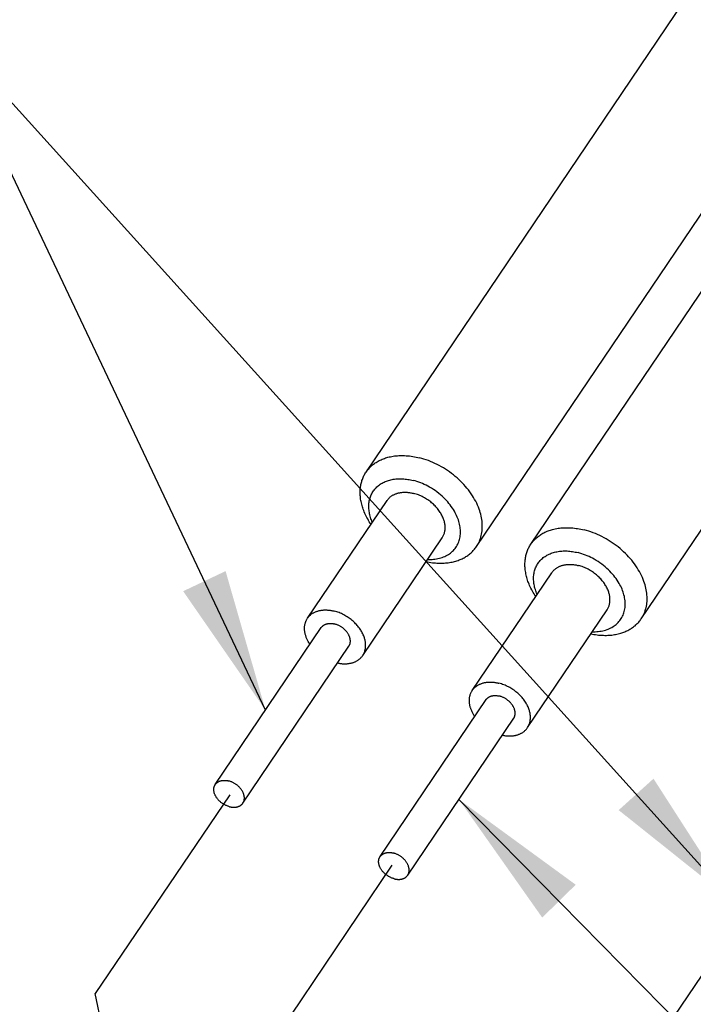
# Model space of a CAD drawing. Extents: x 0 to 1189, y 0 to 841.
# Tile 3 of 80: x 83 to 97, y 66 to 86. Entities that reach past the tile are written whole.
import ezdxf

# ---------------------------------------------------------------- set-up
doc = ezdxf.new("R2010")
doc.units = 0
doc.header["$LTSCALE"] = 65.395
doc.linetypes.add('CENTER', pattern=[0.6, 0.375, -0.075, 0.075, -0.075])
doc.layers.get('0').update_dxf_attribs({"linetype": 'CONTINUOUS'})
doc.layers.add('connessioni_resistenze_c0_BL8', color=7, linetype='CONTINUOUS')
doc.styles.get("Standard").update_dxf_attribs({"font": 'txt', "width": 0.8})
doc.dimstyles.get("Standard").update_dxf_attribs({"dimtxt": 3, "dimasz": 3, "dimexe": 2, "dimexo": 0, "dimtad": 1, "dimtxsty": 'STANDARD', "dimblk": '_ARROW_FILLED', "dimblk1": '_ARROW_FILLED', "dimblk2": '_ARROW_FILLED', "dimcen": 0.09, "dimazin": 3, "dimtol": 1, "dimtp": 0.01, "dimtm": 0.01, "dimtfac": 1, "dimtofl": 0, "dimtmove": 0, "dimatfit": 3, "dimtolj": 1})

# ---------------------------------------------------------------- blocks, each defined once
blk = doc.blocks.new('_ARROW_FILLED')
at = {"color": 0, "linetype": 'BYBLOCK'}
blk.add_solid([(0, 0), (-1, 0.1667), (-1, -0.1667)], dxfattribs=at)
blk = doc.blocks.new('CONNESSIONI_RESISTENZE_C0_BL8', base_point=(122.512, 182.837))
at = {"layer": 'connessioni_resistenze_c0_BL8', "color": 2, "linetype": 'CONTINUOUS'}
for p, q in [((90.022, 76.906), (96.708, 86.801)), ((93.486, 75.389), (100.172, 85.285)), ((92.342, 75.338), (99.028, 85.233)), ((95.806, 73.822), (102.492, 83.717)), ((88.791, 73.834), (90.463, 76.307)), ((89.951, 73.05), (91.623, 75.524)), ((92.255, 72.318), (93.927, 74.791)), ((93.415, 71.534), (95.087, 74.008)), ((86.853, 70.339), (89.081, 73.638)), ((87.433, 69.947), (89.661, 73.246)), ((90.317, 68.823), (92.545, 72.122)), ((90.897, 68.431), (93.125, 71.73))]:
    blk.add_line(p, q, dxfattribs=at)
at = {"layer": 'connessioni_resistenze_c0_BL8', "color": 40, "linetype": 'CENTER'}
for p, q in [((87.155, 70.125), (84.33, 65.945)), ((90.565, 68.641), (88.439, 65.494)), ((97.415, 66.833), (94.442, 62.434)), ((84.929, 63.057), (84.33, 65.945))]:
    blk.add_line(p, q, dxfattribs=at)
at = {"layer": 'connessioni_resistenze_c0_BL8', "color": 2, "linetype": 'CONTINUOUS'}
for points in [[(90.022, 76.906), (90.035, 76.924), (90.048, 76.942), (90.062, 76.96), (90.077, 76.977), (90.092, 76.994), (90.108, 77.01), (90.125, 77.026), (90.142, 77.041), (90.159, 77.056), (90.177, 77.07), (90.196, 77.084), (90.215, 77.097), (90.234, 77.11), (90.255, 77.123), (90.275, 77.135), (90.296, 77.146), (90.318, 77.156), (90.339, 77.166), (90.362, 77.176), (90.385, 77.185), (90.408, 77.194), (90.432, 77.202), (90.456, 77.209), (90.48, 77.216), (90.508, 77.223), (90.536, 77.229), (90.565, 77.235), (90.593, 77.24), (90.622, 77.244), (90.651, 77.247), (90.68, 77.25), (90.71, 77.251), (90.739, 77.253), (90.768, 77.253), (90.797, 77.253), (90.832, 77.252), (90.867, 77.25), (90.902, 77.247), (90.937, 77.244), (90.972, 77.239), (91.006, 77.234), (91.041, 77.228), (91.075, 77.221), (91.109, 77.214), (91.143, 77.205)], [(92.342, 75.338), (92.359, 75.364), (92.375, 75.392), (92.389, 75.42), (92.403, 75.448), (92.415, 75.478), (92.426, 75.508), (92.435, 75.539), (92.444, 75.57), (92.451, 75.602), (92.457, 75.636), (92.461, 75.669), (92.464, 75.703), (92.466, 75.736), (92.466, 75.77), (92.465, 75.804), (92.463, 75.837), (92.46, 75.874), (92.455, 75.91), (92.449, 75.946), (92.441, 75.982), (92.432, 76.018), (92.423, 76.053), (92.412, 76.089), (92.4, 76.123), (92.384, 76.166), (92.366, 76.208), (92.347, 76.25), (92.326, 76.291), (92.304, 76.331), (92.281, 76.37), (92.257, 76.409), (92.23, 76.45), (92.202, 76.49), (92.173, 76.529), (92.142, 76.567), (92.111, 76.604), (92.078, 76.641), (92.045, 76.676), (92.009, 76.712), (91.972, 76.748), (91.935, 76.782), (91.896, 76.815), (91.857, 76.847), (91.817, 76.878), (91.776, 76.908), (91.734, 76.937), (91.692, 76.965), (91.649, 76.992), (91.605, 77.018), (91.56, 77.042), (91.515, 77.066), (91.469, 77.088), (91.424, 77.108), (91.378, 77.128), (91.332, 77.146), (91.286, 77.163), (91.239, 77.178), (91.191, 77.192), (91.143, 77.205)], [(90.124, 75.807), (90.106, 75.835), (90.089, 75.863), (90.072, 75.891), (90.056, 75.92), (90.04, 75.949), (90.025, 75.978), (90.01, 76.008), (89.997, 76.038), (89.984, 76.068), (89.972, 76.099), (89.962, 76.125), (89.953, 76.151), (89.945, 76.177), (89.937, 76.204), (89.93, 76.23), (89.924, 76.257), (89.918, 76.284), (89.913, 76.311), (89.908, 76.338), (89.905, 76.365), (89.902, 76.393), (89.9, 76.416), (89.898, 76.44), (89.898, 76.463), (89.898, 76.487), (89.898, 76.51), (89.899, 76.534), (89.901, 76.556), (89.903, 76.579), (89.906, 76.601), (89.91, 76.623), (89.914, 76.646), (89.919, 76.668), (89.924, 76.689), (89.93, 76.71), (89.936, 76.731), (89.944, 76.752), (89.951, 76.772), (89.96, 76.792), (89.969, 76.812), (89.978, 76.831), (89.988, 76.85), (89.999, 76.869), (90.01, 76.888), (90.022, 76.906)], [(90.154, 75.851), (90.144, 75.876), (90.134, 75.901), (90.125, 75.926), (90.117, 75.952), (90.109, 75.978), (90.102, 76.004), (90.096, 76.03), (90.091, 76.056), (90.087, 76.081), (90.084, 76.105), (90.081, 76.13), (90.08, 76.154), (90.079, 76.179), (90.08, 76.204), (90.081, 76.228), (90.083, 76.253), (90.086, 76.276), (90.09, 76.298), (90.094, 76.321), (90.1, 76.343), (90.106, 76.365), (90.114, 76.387), (90.122, 76.409), (90.131, 76.43), (90.141, 76.45), (90.152, 76.47), (90.163, 76.489), (90.176, 76.508), (90.189, 76.526), (90.203, 76.543), (90.217, 76.56), (90.232, 76.577), (90.249, 76.593), (90.266, 76.608), (90.284, 76.623), (90.302, 76.637), (90.321, 76.65), (90.341, 76.663), (90.361, 76.674), (90.381, 76.685), (90.403, 76.696), (90.426, 76.706), (90.449, 76.715), (90.473, 76.723), (90.496, 76.731), (90.52, 76.737), (90.544, 76.743), (90.569, 76.748), (90.595, 76.753), (90.622, 76.757), (90.649, 76.76), (90.676, 76.762), (90.703, 76.763), (90.73, 76.764), (90.757, 76.764), (90.784, 76.763), (90.813, 76.761), (90.842, 76.759), (90.871, 76.756), (90.9, 76.752), (90.928, 76.747), (90.957, 76.741), (90.985, 76.735), (91.014, 76.728)], [(91.314, 75.068), (91.346, 75.067), (91.377, 75.068), (91.408, 75.069), (91.44, 75.072), (91.471, 75.075), (91.502, 75.08), (91.533, 75.086), (91.563, 75.093), (91.593, 75.102), (91.623, 75.112), (91.65, 75.122), (91.676, 75.133), (91.702, 75.145), (91.727, 75.159), (91.752, 75.173), (91.774, 75.188), (91.796, 75.204), (91.817, 75.222), (91.838, 75.24), (91.857, 75.259), (91.875, 75.279), (91.892, 75.299), (91.908, 75.321), (91.923, 75.343), (91.936, 75.366), (91.949, 75.39), (91.96, 75.414), (91.97, 75.439), (91.979, 75.465), (91.986, 75.491), (91.993, 75.518), (91.998, 75.546), (92.002, 75.573), (92.004, 75.601), (92.006, 75.629), (92.006, 75.659), (92.005, 75.689), (92.002, 75.719), (91.999, 75.748), (91.994, 75.777), (91.988, 75.808), (91.98, 75.839), (91.972, 75.87), (91.962, 75.9), (91.951, 75.93), (91.939, 75.961), (91.925, 75.992), (91.911, 76.022), (91.895, 76.052), (91.879, 76.082), (91.859, 76.116), (91.837, 76.15), (91.814, 76.183), (91.79, 76.215), (91.765, 76.247), (91.74, 76.277), (91.713, 76.307), (91.685, 76.336), (91.657, 76.365), (91.622, 76.397), (91.587, 76.428), (91.551, 76.458), (91.513, 76.487), (91.475, 76.515), (91.436, 76.541), (91.396, 76.566), (91.355, 76.59), (91.319, 76.61), (91.283, 76.628), (91.246, 76.646), (91.208, 76.663), (91.17, 76.678), (91.131, 76.692), (91.092, 76.706), (91.053, 76.718), (91.014, 76.728)], [(90.463, 76.307), (90.469, 76.317), (90.476, 76.326), (90.483, 76.335), (90.49, 76.343), (90.498, 76.351), (90.506, 76.36), (90.514, 76.368), (90.523, 76.375), (90.531, 76.383), (90.54, 76.39), (90.549, 76.397), (90.559, 76.403), (90.57, 76.411), (90.581, 76.417), (90.593, 76.424), (90.605, 76.43), (90.617, 76.436), (90.629, 76.441), (90.641, 76.446), (90.653, 76.451), (90.666, 76.455), (90.679, 76.459), (90.691, 76.463), (90.706, 76.466), (90.72, 76.469), (90.734, 76.472), (90.748, 76.475), (90.763, 76.477), (90.777, 76.478), (90.792, 76.48), (90.806, 76.48), (90.821, 76.481), (90.836, 76.481), (90.85, 76.481), (90.868, 76.481), (90.885, 76.48), (90.903, 76.478), (90.92, 76.477), (90.937, 76.474), (90.955, 76.472), (90.972, 76.469), (90.989, 76.465), (91.006, 76.462), (91.023, 76.457)], [(91.623, 75.524), (91.631, 75.537), (91.639, 75.551), (91.646, 75.565), (91.653, 75.579), (91.659, 75.594), (91.665, 75.609), (91.669, 75.624), (91.673, 75.64), (91.677, 75.656), (91.68, 75.673), (91.682, 75.689), (91.684, 75.706), (91.685, 75.723), (91.685, 75.74), (91.684, 75.757), (91.683, 75.773), (91.682, 75.792), (91.679, 75.81), (91.676, 75.828), (91.672, 75.846), (91.668, 75.864), (91.663, 75.881), (91.658, 75.899), (91.652, 75.916), (91.643, 75.938), (91.635, 75.959), (91.625, 75.98), (91.615, 76), (91.604, 76.02), (91.592, 76.04), (91.58, 76.059), (91.567, 76.08), (91.553, 76.1), (91.538, 76.119), (91.523, 76.138), (91.507, 76.157), (91.491, 76.175), (91.474, 76.193), (91.456, 76.211), (91.438, 76.228), (91.419, 76.245), (91.4, 76.262), (91.38, 76.278), (91.36, 76.294), (91.34, 76.309), (91.318, 76.324), (91.295, 76.339), (91.272, 76.353), (91.248, 76.367), (91.225, 76.38), (91.2, 76.392), (91.176, 76.403), (91.151, 76.414), (91.126, 76.425), (91.101, 76.434), (91.075, 76.443), (91.049, 76.45), (91.023, 76.457)], [(93.486, 75.389), (93.499, 75.408), (93.512, 75.426), (93.527, 75.444), (93.541, 75.461), (93.556, 75.477), (93.572, 75.494), (93.589, 75.51), (93.606, 75.525), (93.623, 75.54), (93.641, 75.554), (93.66, 75.568), (93.679, 75.581), (93.699, 75.594), (93.719, 75.607), (93.739, 75.618), (93.76, 75.63), (93.782, 75.64), (93.803, 75.65), (93.826, 75.66), (93.849, 75.669), (93.872, 75.678), (93.896, 75.686), (93.92, 75.693), (93.944, 75.7), (93.972, 75.707), (94, 75.713), (94.029, 75.719), (94.058, 75.724), (94.086, 75.728), (94.115, 75.731), (94.144, 75.733), (94.174, 75.735), (94.203, 75.736), (94.232, 75.737), (94.261, 75.737), (94.296, 75.736), (94.331, 75.734), (94.366, 75.731), (94.401, 75.727), (94.436, 75.723), (94.47, 75.718), (94.505, 75.712), (94.539, 75.705), (94.573, 75.697), (94.607, 75.689)], [(95.806, 73.822), (95.823, 73.848), (95.839, 73.876), (95.853, 73.904), (95.867, 73.932), (95.879, 73.962), (95.89, 73.992), (95.899, 74.023), (95.908, 74.053), (95.915, 74.086), (95.921, 74.119), (95.925, 74.153), (95.928, 74.186), (95.93, 74.22), (95.93, 74.254), (95.929, 74.287), (95.927, 74.321), (95.924, 74.358), (95.919, 74.394), (95.913, 74.43), (95.905, 74.466), (95.897, 74.502), (95.887, 74.537), (95.876, 74.572), (95.864, 74.607), (95.848, 74.65), (95.83, 74.692), (95.811, 74.734), (95.79, 74.774), (95.768, 74.815), (95.745, 74.854), (95.721, 74.893), (95.694, 74.934), (95.666, 74.974), (95.637, 75.013), (95.606, 75.051), (95.575, 75.088), (95.542, 75.125), (95.509, 75.16), (95.473, 75.196), (95.436, 75.231), (95.399, 75.265), (95.361, 75.298), (95.321, 75.331), (95.281, 75.362), (95.24, 75.392), (95.198, 75.421), (95.156, 75.449), (95.113, 75.476), (95.069, 75.501), (95.024, 75.526), (94.979, 75.549), (94.933, 75.572), (94.888, 75.592), (94.842, 75.612), (94.796, 75.63), (94.75, 75.647), (94.703, 75.662), (94.655, 75.676), (94.607, 75.689)], [(91.284, 75.023), (91.317, 75.017), (91.349, 75.011), (91.382, 75.006), (91.415, 75.001), (91.447, 74.998), (91.48, 74.995), (91.513, 74.992), (91.546, 74.991), (91.579, 74.99), (91.612, 74.991), (91.64, 74.991), (91.667, 74.993), (91.695, 74.995), (91.722, 74.998), (91.75, 75.001), (91.777, 75.005), (91.804, 75.009), (91.831, 75.015), (91.858, 75.021), (91.884, 75.028), (91.911, 75.035), (91.933, 75.042), (91.956, 75.05), (91.978, 75.058), (92, 75.066), (92.021, 75.076), (92.043, 75.085), (92.063, 75.095), (92.083, 75.106), (92.103, 75.117), (92.122, 75.129), (92.141, 75.141), (92.16, 75.153), (92.177, 75.166), (92.195, 75.18), (92.212, 75.194), (92.228, 75.208), (92.244, 75.223), (92.26, 75.238), (92.275, 75.254), (92.289, 75.27), (92.303, 75.286), (92.317, 75.303), (92.33, 75.32), (92.342, 75.338)], [(93.589, 74.291), (93.57, 74.318), (93.553, 74.346), (93.536, 74.375), (93.52, 74.403), (93.504, 74.432), (93.489, 74.462), (93.475, 74.492), (93.461, 74.522), (93.448, 74.552), (93.436, 74.583), (93.426, 74.609), (93.417, 74.635), (93.409, 74.661), (93.401, 74.687), (93.394, 74.714), (93.388, 74.741), (93.382, 74.768), (93.377, 74.795), (93.372, 74.822), (93.369, 74.849), (93.366, 74.876), (93.364, 74.9), (93.362, 74.923), (93.362, 74.947), (93.362, 74.97), (93.362, 74.994), (93.363, 75.017), (93.365, 75.04), (93.367, 75.062), (93.37, 75.085), (93.374, 75.107), (93.378, 75.129), (93.383, 75.151), (93.388, 75.173), (93.394, 75.194), (93.401, 75.215), (93.408, 75.235), (93.416, 75.256), (93.424, 75.276), (93.433, 75.296), (93.442, 75.315), (93.452, 75.334), (93.463, 75.353), (93.474, 75.371), (93.486, 75.389)], [(93.618, 74.335), (93.608, 74.36), (93.598, 74.385), (93.589, 74.41), (93.581, 74.436), (93.573, 74.462), (93.566, 74.488), (93.56, 74.514), (93.555, 74.54), (93.551, 74.564), (93.548, 74.589), (93.546, 74.614), (93.544, 74.638), (93.543, 74.663), (93.544, 74.688), (93.545, 74.712), (93.547, 74.737), (93.55, 74.76), (93.554, 74.782), (93.558, 74.805), (93.564, 74.827), (93.57, 74.849), (93.578, 74.871), (93.586, 74.893), (93.595, 74.914), (93.605, 74.934), (93.616, 74.954), (93.627, 74.973), (93.64, 74.991), (93.653, 75.01), (93.667, 75.027), (93.681, 75.044), (93.697, 75.061), (93.713, 75.077), (93.73, 75.092), (93.748, 75.107), (93.767, 75.121), (93.786, 75.134), (93.805, 75.146), (93.825, 75.158), (93.845, 75.169), (93.868, 75.18), (93.89, 75.19), (93.913, 75.199), (93.937, 75.207), (93.96, 75.215), (93.984, 75.221), (94.008, 75.227), (94.033, 75.232), (94.059, 75.237), (94.086, 75.241), (94.113, 75.244), (94.14, 75.246), (94.167, 75.247), (94.194, 75.248), (94.221, 75.248), (94.248, 75.247), (94.277, 75.245), (94.306, 75.243), (94.335, 75.239), (94.364, 75.235), (94.392, 75.231), (94.421, 75.225), (94.449, 75.219), (94.478, 75.212)], [(94.779, 73.551), (94.81, 73.551), (94.841, 73.551), (94.872, 73.553), (94.904, 73.555), (94.935, 73.559), (94.966, 73.564), (94.997, 73.57), (95.027, 73.577), (95.057, 73.586), (95.087, 73.595), (95.114, 73.605), (95.14, 73.617), (95.166, 73.629), (95.191, 73.642), (95.216, 73.657), (95.238, 73.672), (95.26, 73.688), (95.281, 73.705), (95.302, 73.724), (95.321, 73.743), (95.339, 73.762), (95.356, 73.783), (95.372, 73.805), (95.387, 73.827), (95.4, 73.85), (95.413, 73.874), (95.424, 73.898), (95.434, 73.923), (95.443, 73.949), (95.45, 73.975), (95.457, 74.002), (95.462, 74.03), (95.466, 74.057), (95.468, 74.085), (95.47, 74.113), (95.47, 74.143), (95.469, 74.173), (95.466, 74.202), (95.463, 74.232), (95.458, 74.261), (95.452, 74.292), (95.444, 74.323), (95.436, 74.354), (95.426, 74.384), (95.415, 74.414), (95.403, 74.445), (95.389, 74.476), (95.375, 74.506), (95.36, 74.536), (95.343, 74.566), (95.323, 74.6), (95.301, 74.634), (95.278, 74.667), (95.254, 74.699), (95.229, 74.73), (95.204, 74.761), (95.177, 74.791), (95.149, 74.82), (95.121, 74.849), (95.086, 74.881), (95.051, 74.912), (95.015, 74.942), (94.977, 74.971), (94.939, 74.998), (94.9, 75.025), (94.86, 75.05), (94.819, 75.074), (94.783, 75.093), (94.747, 75.112), (94.71, 75.13), (94.672, 75.146), (94.634, 75.162), (94.595, 75.176), (94.557, 75.189), (94.517, 75.201), (94.478, 75.212)], [(93.927, 74.791), (93.933, 74.801), (93.94, 74.81), (93.947, 74.818), (93.954, 74.827), (93.962, 74.835), (93.97, 74.843), (93.978, 74.851), (93.987, 74.859), (93.995, 74.867), (94.004, 74.874), (94.014, 74.881), (94.023, 74.887), (94.034, 74.894), (94.045, 74.901), (94.057, 74.908), (94.069, 74.914), (94.081, 74.92), (94.093, 74.925), (94.105, 74.93), (94.118, 74.935), (94.13, 74.939), (94.143, 74.943), (94.156, 74.947), (94.17, 74.95), (94.184, 74.953), (94.198, 74.956), (94.213, 74.958), (94.227, 74.96), (94.241, 74.962), (94.256, 74.963), (94.271, 74.964), (94.285, 74.965), (94.3, 74.965), (94.314, 74.965), (94.332, 74.965), (94.349, 74.964), (94.367, 74.962), (94.384, 74.96), (94.402, 74.958), (94.419, 74.956), (94.436, 74.953), (94.453, 74.949), (94.47, 74.945), (94.487, 74.941)], [(95.087, 74.008), (95.095, 74.021), (95.103, 74.035), (95.111, 74.049), (95.117, 74.063), (95.123, 74.078), (95.129, 74.093), (95.133, 74.108), (95.138, 74.123), (95.141, 74.14), (95.144, 74.156), (95.146, 74.173), (95.148, 74.19), (95.149, 74.207), (95.149, 74.224), (95.148, 74.24), (95.147, 74.257), (95.146, 74.275), (95.143, 74.294), (95.14, 74.312), (95.136, 74.33), (95.132, 74.348), (95.127, 74.365), (95.122, 74.383), (95.116, 74.4), (95.108, 74.422), (95.099, 74.443), (95.089, 74.463), (95.079, 74.484), (95.068, 74.504), (95.056, 74.524), (95.044, 74.543), (95.031, 74.564), (95.017, 74.583), (95.002, 74.603), (94.987, 74.622), (94.971, 74.641), (94.955, 74.659), (94.938, 74.677), (94.92, 74.695), (94.902, 74.712), (94.883, 74.729), (94.864, 74.746), (94.844, 74.762), (94.824, 74.777), (94.804, 74.792), (94.782, 74.808), (94.759, 74.823), (94.736, 74.837), (94.712, 74.851), (94.689, 74.863), (94.664, 74.876), (94.64, 74.887), (94.615, 74.898), (94.59, 74.908), (94.565, 74.918), (94.539, 74.926), (94.513, 74.934), (94.487, 74.941)], [(88.791, 73.834), (88.798, 73.843), (88.804, 73.852), (88.811, 73.861), (88.819, 73.869), (88.826, 73.878), (88.834, 73.886), (88.843, 73.894), (88.851, 73.901), (88.86, 73.909), (88.869, 73.916), (88.878, 73.923), (88.887, 73.93), (88.899, 73.937), (88.91, 73.944), (88.921, 73.95), (88.933, 73.956), (88.945, 73.962), (88.957, 73.967), (88.97, 73.972), (88.982, 73.977), (88.995, 73.981), (89.007, 73.985), (89.02, 73.989), (89.034, 73.993), (89.048, 73.996), (89.063, 73.998), (89.077, 74.001), (89.091, 74.003), (89.106, 74.004), (89.12, 74.006), (89.135, 74.007), (89.15, 74.007), (89.164, 74.007), (89.179, 74.007), (89.196, 74.007), (89.214, 74.006), (89.231, 74.005), (89.249, 74.003), (89.266, 74.001), (89.283, 73.998), (89.301, 73.995), (89.318, 73.991), (89.335, 73.988), (89.352, 73.984)], [(89.951, 73.05), (89.96, 73.063), (89.968, 73.077), (89.975, 73.091), (89.982, 73.105), (89.988, 73.12), (89.993, 73.135), (89.998, 73.15), (90.002, 73.166), (90.006, 73.182), (90.009, 73.199), (90.011, 73.215), (90.012, 73.232), (90.013, 73.249), (90.013, 73.266), (90.013, 73.283), (90.012, 73.3), (90.01, 73.318), (90.008, 73.336), (90.004, 73.354), (90.001, 73.372), (89.996, 73.39), (89.992, 73.408), (89.986, 73.425), (89.98, 73.443), (89.972, 73.464), (89.963, 73.485), (89.954, 73.506), (89.943, 73.526), (89.932, 73.546), (89.921, 73.566), (89.909, 73.586), (89.895, 73.606), (89.881, 73.626), (89.866, 73.645), (89.851, 73.664), (89.836, 73.683), (89.819, 73.701), (89.803, 73.719), (89.785, 73.737), (89.766, 73.755), (89.748, 73.772), (89.728, 73.788), (89.709, 73.804), (89.689, 73.82), (89.668, 73.835), (89.646, 73.85), (89.623, 73.865), (89.6, 73.879), (89.577, 73.893), (89.553, 73.906), (89.529, 73.918), (89.504, 73.93), (89.48, 73.941), (89.455, 73.951), (89.429, 73.96), (89.404, 73.969), (89.378, 73.977), (89.352, 73.984)], [(88.842, 73.284), (88.833, 73.298), (88.825, 73.312), (88.816, 73.326), (88.808, 73.341), (88.8, 73.355), (88.793, 73.37), (88.785, 73.385), (88.779, 73.4), (88.772, 73.415), (88.766, 73.43), (88.761, 73.443), (88.757, 73.456), (88.753, 73.469), (88.749, 73.483), (88.745, 73.496), (88.742, 73.509), (88.739, 73.523), (88.737, 73.536), (88.734, 73.55), (88.732, 73.564), (88.731, 73.577), (88.73, 73.59), (88.729, 73.602), (88.729, 73.615), (88.729, 73.627), (88.729, 73.64), (88.73, 73.653), (88.731, 73.665), (88.733, 73.678), (88.735, 73.69), (88.737, 73.702), (88.74, 73.715), (88.742, 73.726), (88.746, 73.738), (88.749, 73.749), (88.753, 73.76), (88.758, 73.771), (88.762, 73.782), (88.767, 73.793), (88.773, 73.803), (88.779, 73.814), (88.785, 73.824), (88.791, 73.834)], [(89.081, 73.638), (89.085, 73.643), (89.088, 73.648), (89.092, 73.653), (89.096, 73.657), (89.101, 73.662), (89.105, 73.666), (89.11, 73.67), (89.114, 73.674), (89.119, 73.678), (89.124, 73.682), (89.129, 73.686), (89.135, 73.689), (89.141, 73.693), (89.146, 73.696), (89.152, 73.699), (89.158, 73.702), (89.164, 73.705), (89.17, 73.707), (89.177, 73.709), (89.183, 73.712), (89.189, 73.714), (89.196, 73.715), (89.203, 73.717), (89.21, 73.719), (89.217, 73.72), (89.224, 73.721), (89.231, 73.722), (89.239, 73.723), (89.246, 73.724), (89.253, 73.724), (89.26, 73.725), (89.268, 73.725), (89.275, 73.725), (89.284, 73.724), (89.292, 73.724), (89.301, 73.723), (89.31, 73.722), (89.319, 73.721), (89.327, 73.72), (89.336, 73.718), (89.344, 73.717), (89.353, 73.715), (89.361, 73.713)], [(89.661, 73.246), (89.665, 73.253), (89.669, 73.259), (89.673, 73.266), (89.676, 73.274), (89.679, 73.281), (89.682, 73.288), (89.685, 73.296), (89.687, 73.304), (89.688, 73.312), (89.69, 73.32), (89.691, 73.329), (89.692, 73.337), (89.692, 73.345), (89.692, 73.354), (89.692, 73.362), (89.691, 73.371), (89.691, 73.38), (89.689, 73.389), (89.688, 73.398), (89.686, 73.407), (89.684, 73.416), (89.681, 73.425), (89.679, 73.433), (89.676, 73.442), (89.672, 73.453), (89.667, 73.463), (89.662, 73.474), (89.657, 73.484), (89.652, 73.494), (89.646, 73.504), (89.64, 73.514), (89.633, 73.525), (89.625, 73.536), (89.617, 73.546), (89.608, 73.557), (89.6, 73.567), (89.591, 73.577), (89.581, 73.586), (89.572, 73.596), (89.562, 73.605), (89.552, 73.614), (89.541, 73.622), (89.531, 73.63), (89.52, 73.638), (89.509, 73.646), (89.497, 73.653), (89.486, 73.661), (89.474, 73.667), (89.462, 73.674), (89.45, 73.68), (89.438, 73.686), (89.425, 73.691), (89.413, 73.696), (89.4, 73.701), (89.387, 73.705), (89.374, 73.709), (89.361, 73.713)], [(94.749, 73.507), (94.781, 73.501), (94.813, 73.495), (94.846, 73.49), (94.879, 73.485), (94.911, 73.481), (94.944, 73.478), (94.977, 73.476), (95.01, 73.475), (95.043, 73.474), (95.076, 73.474), (95.104, 73.475), (95.131, 73.477), (95.159, 73.479), (95.186, 73.481), (95.214, 73.485), (95.241, 73.489), (95.268, 73.493), (95.295, 73.499), (95.322, 73.505), (95.349, 73.511), (95.375, 73.519), (95.397, 73.526), (95.42, 73.533), (95.442, 73.541), (95.464, 73.55), (95.485, 73.559), (95.507, 73.569), (95.527, 73.579), (95.547, 73.59), (95.567, 73.601), (95.586, 73.612), (95.605, 73.625), (95.624, 73.637), (95.642, 73.65), (95.659, 73.664), (95.676, 73.677), (95.692, 73.692), (95.708, 73.707), (95.724, 73.722), (95.739, 73.738), (95.753, 73.754), (95.767, 73.77), (95.781, 73.787), (95.794, 73.804), (95.806, 73.822)], [(89.422, 72.893), (89.439, 72.889), (89.455, 72.886), (89.471, 72.884), (89.488, 72.882), (89.504, 72.88), (89.52, 72.878), (89.537, 72.877), (89.553, 72.876), (89.57, 72.876), (89.586, 72.876), (89.6, 72.877), (89.614, 72.877), (89.628, 72.878), (89.641, 72.88), (89.655, 72.881), (89.669, 72.883), (89.682, 72.886), (89.696, 72.888), (89.709, 72.891), (89.722, 72.895), (89.736, 72.898), (89.748, 72.902), (89.76, 72.906), (89.771, 72.911), (89.783, 72.915), (89.795, 72.92), (89.806, 72.926), (89.817, 72.931), (89.828, 72.937), (89.839, 72.944), (89.85, 72.951), (89.86, 72.958), (89.87, 72.965), (89.879, 72.972), (89.888, 72.98), (89.897, 72.987), (89.906, 72.996), (89.914, 73.004), (89.922, 73.013), (89.93, 73.022), (89.937, 73.031), (89.944, 73.04), (89.951, 73.05)], [(92.255, 72.318), (92.262, 72.327), (92.268, 72.336), (92.276, 72.345), (92.283, 72.353), (92.29, 72.362), (92.298, 72.37), (92.307, 72.378), (92.315, 72.385), (92.324, 72.393), (92.333, 72.4), (92.342, 72.407), (92.352, 72.413), (92.363, 72.421), (92.374, 72.427), (92.385, 72.434), (92.397, 72.44), (92.409, 72.446), (92.421, 72.451), (92.434, 72.456), (92.446, 72.461), (92.459, 72.465), (92.471, 72.469), (92.484, 72.473), (92.498, 72.476), (92.512, 72.48), (92.527, 72.482), (92.541, 72.485), (92.556, 72.487), (92.57, 72.488), (92.585, 72.49), (92.599, 72.49), (92.614, 72.491), (92.628, 72.491), (92.643, 72.491), (92.66, 72.491), (92.678, 72.49), (92.695, 72.488), (92.713, 72.487), (92.73, 72.484), (92.747, 72.482), (92.765, 72.479), (92.782, 72.475), (92.799, 72.472), (92.816, 72.467)], [(93.415, 71.534), (93.424, 71.547), (93.432, 71.561), (93.439, 71.575), (93.446, 71.589), (93.452, 71.604), (93.457, 71.619), (93.462, 71.634), (93.466, 71.65), (93.47, 71.666), (93.473, 71.683), (93.475, 71.699), (93.476, 71.716), (93.477, 71.733), (93.477, 71.75), (93.477, 71.767), (93.476, 71.783), (93.474, 71.802), (93.472, 71.82), (93.469, 71.838), (93.465, 71.856), (93.461, 71.874), (93.456, 71.891), (93.45, 71.909), (93.444, 71.926), (93.436, 71.948), (93.427, 71.969), (93.418, 71.99), (93.407, 72.01), (93.396, 72.03), (93.385, 72.05), (93.373, 72.069), (93.359, 72.09), (93.345, 72.11), (93.331, 72.129), (93.315, 72.148), (93.3, 72.167), (93.283, 72.185), (93.267, 72.203), (93.249, 72.221), (93.231, 72.238), (93.212, 72.256), (93.193, 72.272), (93.173, 72.288), (93.153, 72.304), (93.132, 72.319), (93.11, 72.334), (93.088, 72.349), (93.064, 72.363), (93.041, 72.377), (93.017, 72.39), (92.993, 72.402), (92.969, 72.414), (92.944, 72.424), (92.919, 72.435), (92.893, 72.444), (92.868, 72.453), (92.842, 72.46), (92.816, 72.467)], [(92.307, 71.768), (92.297, 71.782), (92.289, 71.796), (92.28, 71.81), (92.272, 71.825), (92.264, 71.839), (92.257, 71.854), (92.25, 71.869), (92.243, 71.884), (92.236, 71.899), (92.23, 71.914), (92.225, 71.927), (92.221, 71.94), (92.217, 71.953), (92.213, 71.967), (92.209, 71.98), (92.206, 71.993), (92.203, 72.007), (92.201, 72.02), (92.198, 72.034), (92.197, 72.047), (92.195, 72.061), (92.194, 72.074), (92.193, 72.086), (92.193, 72.099), (92.193, 72.111), (92.193, 72.124), (92.194, 72.136), (92.195, 72.149), (92.197, 72.161), (92.199, 72.174), (92.201, 72.186), (92.204, 72.199), (92.207, 72.21), (92.21, 72.221), (92.213, 72.233), (92.217, 72.244), (92.222, 72.255), (92.226, 72.266), (92.232, 72.277), (92.237, 72.287), (92.243, 72.298), (92.249, 72.308), (92.255, 72.318)], [(92.545, 72.122), (92.549, 72.127), (92.553, 72.132), (92.556, 72.136), (92.561, 72.141), (92.565, 72.146), (92.569, 72.15), (92.574, 72.154), (92.579, 72.158), (92.583, 72.162), (92.588, 72.166), (92.593, 72.17), (92.599, 72.173), (92.605, 72.177), (92.61, 72.18), (92.616, 72.183), (92.622, 72.186), (92.628, 72.188), (92.634, 72.191), (92.641, 72.193), (92.647, 72.195), (92.653, 72.197), (92.66, 72.199), (92.667, 72.201), (92.674, 72.203), (92.681, 72.204), (92.688, 72.205), (92.695, 72.206), (92.703, 72.207), (92.71, 72.208), (92.717, 72.208), (92.724, 72.208), (92.732, 72.208), (92.739, 72.208), (92.748, 72.208), (92.757, 72.208), (92.765, 72.207), (92.774, 72.206), (92.783, 72.205), (92.791, 72.204), (92.8, 72.202), (92.809, 72.2), (92.817, 72.199), (92.826, 72.197)], [(93.125, 71.73), (93.13, 71.736), (93.133, 71.743), (93.137, 71.75), (93.14, 71.757), (93.144, 71.765), (93.146, 71.772), (93.149, 71.78), (93.151, 71.788), (93.152, 71.796), (93.154, 71.804), (93.155, 71.812), (93.156, 71.821), (93.156, 71.829), (93.156, 71.838), (93.156, 71.846), (93.156, 71.855), (93.155, 71.864), (93.153, 71.873), (93.152, 71.882), (93.15, 71.891), (93.148, 71.9), (93.145, 71.909), (93.143, 71.917), (93.14, 71.926), (93.136, 71.937), (93.131, 71.947), (93.126, 71.958), (93.121, 71.968), (93.116, 71.978), (93.11, 71.988), (93.104, 71.997), (93.097, 72.009), (93.089, 72.02), (93.081, 72.03), (93.072, 72.041), (93.064, 72.051), (93.055, 72.061), (93.045, 72.07), (93.036, 72.08), (93.026, 72.089), (93.016, 72.097), (93.005, 72.106), (92.995, 72.114), (92.984, 72.122), (92.973, 72.13), (92.961, 72.137), (92.95, 72.144), (92.938, 72.151), (92.926, 72.158), (92.914, 72.164), (92.902, 72.17), (92.889, 72.175), (92.877, 72.18), (92.864, 72.185), (92.851, 72.189), (92.839, 72.193), (92.826, 72.197)], [(92.887, 71.376), (92.903, 71.373), (92.919, 71.37), (92.935, 71.368), (92.952, 71.365), (92.968, 71.364), (92.984, 71.362), (93.001, 71.361), (93.017, 71.36), (93.034, 71.36), (93.05, 71.36), (93.064, 71.36), (93.078, 71.361), (93.092, 71.362), (93.105, 71.364), (93.119, 71.365), (93.133, 71.367), (93.146, 71.369), (93.16, 71.372), (93.173, 71.375), (93.186, 71.379), (93.2, 71.382), (93.212, 71.386), (93.224, 71.39), (93.235, 71.394), (93.247, 71.399), (93.259, 71.404), (93.27, 71.41), (93.281, 71.415), (93.292, 71.421), (93.303, 71.428), (93.314, 71.434), (93.324, 71.442), (93.334, 71.448), (93.343, 71.456), (93.352, 71.463), (93.361, 71.471), (93.37, 71.479), (93.378, 71.488), (93.386, 71.497), (93.394, 71.505), (93.401, 71.515), (93.408, 71.524), (93.415, 71.534)], [(86.853, 70.339), (86.856, 70.344), (86.86, 70.349), (86.864, 70.354), (86.868, 70.359), (86.872, 70.363), (86.877, 70.368), (86.881, 70.372), (86.886, 70.376), (86.891, 70.38), (86.896, 70.384), (86.901, 70.387), (86.906, 70.391), (86.912, 70.394), (86.918, 70.398), (86.924, 70.401), (86.93, 70.404), (86.936, 70.406), (86.942, 70.409), (86.948, 70.411), (86.954, 70.413), (86.961, 70.415), (86.967, 70.417), (86.974, 70.419), (86.981, 70.42), (86.988, 70.422), (86.995, 70.423), (87.003, 70.424), (87.01, 70.425), (87.017, 70.425), (87.024, 70.426), (87.032, 70.426), (87.039, 70.426), (87.046, 70.426), (87.055, 70.426), (87.064, 70.425), (87.073, 70.425), (87.081, 70.424), (87.09, 70.423), (87.099, 70.421), (87.107, 70.42), (87.116, 70.418), (87.124, 70.416), (87.133, 70.414)], [(87.433, 69.947), (87.437, 69.954), (87.441, 69.961), (87.444, 69.968), (87.448, 69.975), (87.451, 69.983), (87.454, 69.99), (87.456, 69.998), (87.458, 70.005), (87.46, 70.014), (87.461, 70.022), (87.462, 70.03), (87.463, 70.039), (87.464, 70.047), (87.464, 70.055), (87.463, 70.064), (87.463, 70.072), (87.462, 70.081), (87.461, 70.091), (87.459, 70.1), (87.457, 70.109), (87.455, 70.117), (87.453, 70.126), (87.45, 70.135), (87.447, 70.144), (87.443, 70.154), (87.439, 70.165), (87.434, 70.175), (87.429, 70.186), (87.423, 70.196), (87.417, 70.206), (87.411, 70.215), (87.404, 70.226), (87.396, 70.237), (87.388, 70.248), (87.38, 70.258), (87.371, 70.268), (87.362, 70.278), (87.353, 70.288), (87.343, 70.297), (87.333, 70.306), (87.323, 70.315), (87.313, 70.324), (87.302, 70.332), (87.291, 70.34), (87.28, 70.348), (87.269, 70.355), (87.257, 70.362), (87.245, 70.369), (87.233, 70.375), (87.221, 70.382), (87.209, 70.387), (87.197, 70.393), (87.184, 70.398), (87.172, 70.403), (87.159, 70.407), (87.146, 70.411), (87.133, 70.414)], [(87.152, 69.872), (87.139, 69.876), (87.126, 69.88), (87.114, 69.884), (87.101, 69.889), (87.088, 69.894), (87.076, 69.899), (87.064, 69.905), (87.052, 69.911), (87.04, 69.918), (87.028, 69.925), (87.016, 69.932), (87.005, 69.939), (86.994, 69.947), (86.983, 69.955), (86.972, 69.963), (86.962, 69.972), (86.952, 69.98), (86.942, 69.99), (86.932, 69.999), (86.923, 70.008), (86.914, 70.018), (86.905, 70.029), (86.897, 70.039), (86.889, 70.05), (86.881, 70.06), (86.874, 70.072), (86.868, 70.081), (86.862, 70.091), (86.856, 70.101), (86.851, 70.111), (86.847, 70.122), (86.842, 70.132), (86.838, 70.143), (86.835, 70.152), (86.832, 70.16), (86.83, 70.169), (86.828, 70.178), (86.826, 70.187), (86.824, 70.196), (86.823, 70.205), (86.822, 70.215), (86.822, 70.223), (86.821, 70.231), (86.822, 70.24), (86.822, 70.248), (86.823, 70.257), (86.824, 70.265), (86.825, 70.273), (86.827, 70.281), (86.829, 70.289), (86.832, 70.297), (86.834, 70.304), (86.837, 70.312), (86.841, 70.319), (86.844, 70.326), (86.848, 70.333), (86.853, 70.339)], [(87.152, 69.872), (87.161, 69.87), (87.169, 69.869), (87.178, 69.867), (87.186, 69.865), (87.195, 69.864), (87.204, 69.863), (87.212, 69.862), (87.221, 69.861), (87.23, 69.861), (87.239, 69.861), (87.246, 69.861), (87.253, 69.861), (87.261, 69.861), (87.268, 69.861), (87.275, 69.862), (87.282, 69.863), (87.29, 69.864), (87.297, 69.865), (87.304, 69.866), (87.311, 69.868), (87.318, 69.87), (87.324, 69.872), (87.331, 69.874), (87.337, 69.876), (87.343, 69.878), (87.349, 69.881), (87.356, 69.883), (87.361, 69.886), (87.367, 69.889), (87.373, 69.892), (87.379, 69.896), (87.384, 69.9), (87.389, 69.903), (87.394, 69.907), (87.399, 69.911), (87.404, 69.915), (87.409, 69.919), (87.413, 69.923), (87.417, 69.928), (87.421, 69.933), (87.425, 69.937), (87.429, 69.942), (87.433, 69.947)], [(90.616, 68.356), (90.603, 68.36), (90.59, 68.364), (90.578, 68.368), (90.565, 68.373), (90.552, 68.378), (90.54, 68.383), (90.528, 68.389), (90.516, 68.395), (90.504, 68.402), (90.492, 68.408), (90.481, 68.416), (90.469, 68.423), (90.458, 68.431), (90.447, 68.439), (90.437, 68.447), (90.426, 68.455), (90.416, 68.464), (90.406, 68.473), (90.397, 68.483), (90.387, 68.492), (90.378, 68.502), (90.369, 68.512), (90.361, 68.523), (90.353, 68.533), (90.345, 68.544), (90.338, 68.555), (90.332, 68.565), (90.326, 68.575), (90.321, 68.585), (90.315, 68.595), (90.311, 68.606), (90.306, 68.616), (90.302, 68.627), (90.299, 68.636), (90.296, 68.644), (90.294, 68.653), (90.292, 68.662), (90.29, 68.671), (90.288, 68.68), (90.287, 68.689), (90.286, 68.698), (90.286, 68.707), (90.286, 68.715), (90.286, 68.724), (90.286, 68.732), (90.287, 68.74), (90.288, 68.749), (90.289, 68.757), (90.291, 68.765), (90.293, 68.773), (90.296, 68.781), (90.298, 68.788), (90.301, 68.795), (90.305, 68.803), (90.308, 68.81), (90.312, 68.817), (90.317, 68.823)], [(90.317, 68.823), (90.32, 68.828), (90.324, 68.833), (90.328, 68.838), (90.332, 68.843), (90.336, 68.847), (90.341, 68.852), (90.345, 68.856), (90.35, 68.86), (90.355, 68.864), (90.36, 68.868), (90.365, 68.871), (90.37, 68.875), (90.376, 68.878), (90.382, 68.881), (90.388, 68.884), (90.394, 68.887), (90.4, 68.89), (90.406, 68.893), (90.412, 68.895), (90.418, 68.897), (90.425, 68.899), (90.431, 68.901), (90.438, 68.903), (90.445, 68.904), (90.452, 68.906), (90.46, 68.907), (90.467, 68.908), (90.474, 68.909), (90.481, 68.909), (90.489, 68.91), (90.496, 68.91), (90.503, 68.91), (90.51, 68.91), (90.519, 68.91), (90.528, 68.909), (90.537, 68.909), (90.545, 68.908), (90.554, 68.907), (90.563, 68.905), (90.571, 68.904), (90.58, 68.902), (90.588, 68.9), (90.597, 68.898)], [(90.897, 68.431), (90.901, 68.438), (90.905, 68.445), (90.909, 68.452), (90.912, 68.459), (90.915, 68.466), (90.918, 68.474), (90.92, 68.482), (90.922, 68.489), (90.924, 68.497), (90.925, 68.506), (90.926, 68.514), (90.927, 68.522), (90.928, 68.531), (90.928, 68.539), (90.928, 68.548), (90.927, 68.556), (90.926, 68.565), (90.925, 68.574), (90.923, 68.583), (90.921, 68.592), (90.919, 68.601), (90.917, 68.61), (90.914, 68.619), (90.911, 68.628), (90.907, 68.638), (90.903, 68.649), (90.898, 68.659), (90.893, 68.669), (90.887, 68.679), (90.881, 68.689), (90.875, 68.699), (90.868, 68.71), (90.86, 68.721), (90.852, 68.732), (90.844, 68.742), (90.835, 68.752), (90.826, 68.762), (90.817, 68.772), (90.807, 68.781), (90.797, 68.79), (90.787, 68.799), (90.777, 68.808), (90.766, 68.816), (90.755, 68.824), (90.744, 68.831), (90.733, 68.839), (90.721, 68.846), (90.709, 68.853), (90.698, 68.859), (90.685, 68.865), (90.673, 68.871), (90.661, 68.877), (90.648, 68.882), (90.636, 68.886), (90.623, 68.891), (90.61, 68.895), (90.597, 68.898)], [(90.616, 68.356), (90.625, 68.354), (90.633, 68.352), (90.642, 68.351), (90.651, 68.349), (90.659, 68.348), (90.668, 68.347), (90.677, 68.346), (90.685, 68.345), (90.694, 68.345), (90.703, 68.344), (90.71, 68.344), (90.717, 68.345), (90.725, 68.345), (90.732, 68.345), (90.739, 68.346), (90.746, 68.347), (90.754, 68.348), (90.761, 68.349), (90.768, 68.35), (90.775, 68.352), (90.782, 68.354), (90.789, 68.355), (90.795, 68.357), (90.801, 68.36), (90.807, 68.362), (90.814, 68.364), (90.82, 68.367), (90.826, 68.37), (90.831, 68.373), (90.837, 68.376), (90.843, 68.38), (90.848, 68.383), (90.854, 68.387), (90.859, 68.391), (90.863, 68.395), (90.868, 68.399), (90.873, 68.403), (90.877, 68.407), (90.881, 68.412), (90.885, 68.416), (90.889, 68.421), (90.893, 68.426), (90.897, 68.431)]]:
    blk.add_lwpolyline(points, dxfattribs=at)
at = {"layer": 'connessioni_resistenze_c0_BL8', "color": 7, "linetype": 'CONTINUOUS'}
for points in [[(97.709, 67.904), (81.066, 86.336), (79.766, 86.336)], [(87.908, 71.902), (81.066, 86.336), (79.766, 86.336)], [(91.974, 70.026), (110.019, 51.673), (111.319, 51.673)]]:
    blk.add_leader(points, dimstyle='STANDARD', override={"dimtad": 0}, dxfattribs=at)

msp = doc.modelspace()

# ---------------------------------------------------------------- block references
at = {"layer": 'connessioni_resistenze_c0_BL8'}
msp.add_blockref('CONNESSIONI_RESISTENZE_C0_BL8', (122.512, 182.837), dxfattribs=at)

doc.saveas('drawing.dxf')
